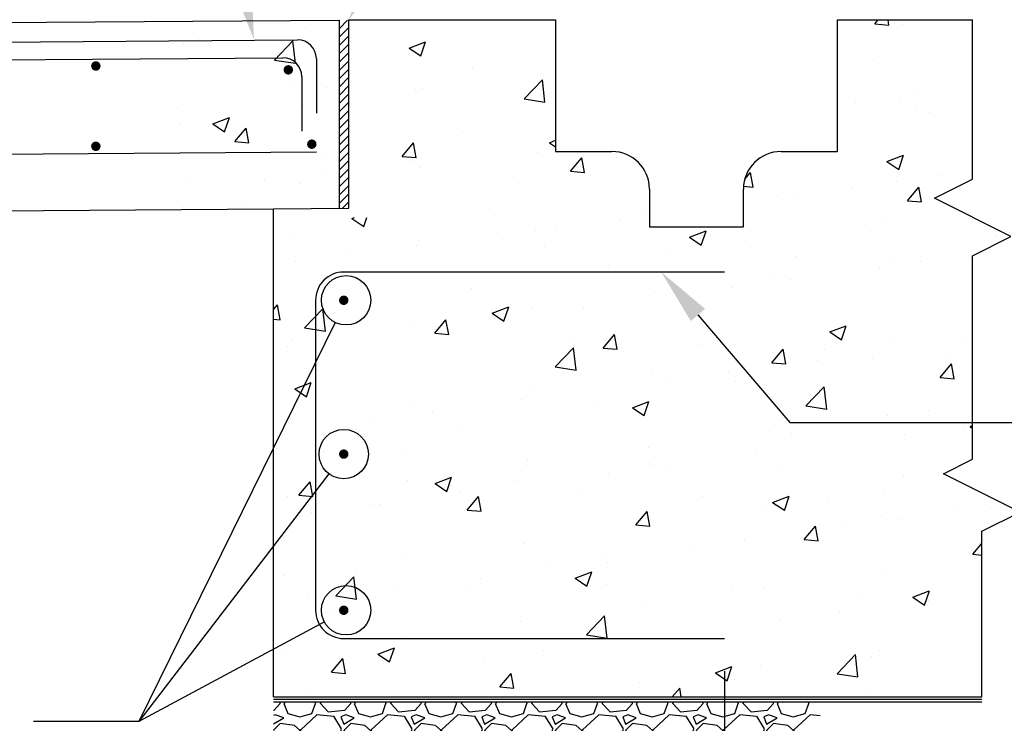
# Model space of a CAD drawing. Extents: x -512 to 3251, y 147 to 2877.
# Tile 6 of 33: x 173 to 383, y 1631 to 1780. Entities that reach past the tile are written whole.
import ezdxf

# ---------------------------------------------------------------- set-up
doc = ezdxf.new("R2010")
doc.units = 0
doc.header["$LTSCALE"] = 96
doc.header["$MEASUREMENT"] = 0
doc.layers.get('0').update_dxf_attribs({"color": 3, "linetype": 'CONTINUOUS'})
for name, color, linetype in [('S1', 2, 'CONTINUOUS'), ('S3', 4, 'CONTINUOUS'), ('S5R', 1, 'CONTINUOUS'), ('S6', 1, 'CONTINUOUS'), ('S7', 3, 'CONTINUOUS'), ('S7R', 3, 'CONTINUOUS')]:
    doc.layers.add(name, color=color, linetype=linetype)

# ---------------------------------------------------------------- blocks, each defined once
blk = doc.blocks.new('*X60')
at = {"color": 0}
for p, q in [((1823.36, 1209.57), (1824.07, 1210.41)), ((1823.36, 1209.57), (1826.35, 1209.31)), ((1826.35, 1209.31), (1826.15, 1210.41)), ((1829.14, 1209.41), (1829.14, 1209.41)), ((1724.22, 1204.43), (1727.72, 1205.78)), ((1726.71, 1202.75), (1727.72, 1205.78)), ((1724.22, 1204.43), (1726.71, 1202.76)), ((1822.95, 1201.73), (1822.95, 1201.73)), ((1737.72, 1200.18), (1737.72, 1200.18)), ((1752.24, 1198.94), (1752.24, 1198.94)), ((1748.68, 1193.59), (1752.58, 1197.65)), ((1753.13, 1192.9), (1752.58, 1197.65)), ((1725.49, 1195.71), (1725.49, 1195.71)), ((1726.99, 1195.74), (1726.99, 1195.74)), ((1752.18, 1194.58), (1752.18, 1194.58)), ((1831.69, 1194.56), (1831.69, 1194.56)), ((1748.68, 1193.59), (1753.13, 1192.91)), ((1819.18, 1192.91), (1819.18, 1192.91)), ((1828.53, 1192.76), (1828.53, 1192.76)), ((1832.26, 1191.2), (1832.26, 1191.2)), ((1834.93, 1190.76), (1834.93, 1190.76)), ((1735.47, 1186.72), (1735.47, 1186.72)), ((1722.71, 1181.38), (1725.12, 1184.25)), ((1725.7, 1181.11), (1725.12, 1184.25)), ((1754.06, 1184.3), (1755.37, 1184.81)), ((1754.06, 1184.3), (1755.37, 1183.42)), ((1751.63, 1182.29), (1751.63, 1182.29)), ((1722.71, 1181.38), (1725.7, 1181.12)), ((1724.57, 1180.46), (1724.57, 1180.46)), ((1758.58, 1178.24), (1760.99, 1181.11)), ((1761.57, 1177.98), (1760.99, 1181.11)), ((1825.92, 1180.3), (1829.42, 1181.64)), ((1825.92, 1180.3), (1828.41, 1178.62)), ((1828.41, 1178.62), (1829.42, 1181.64)), ((1726.38, 1179.09), (1726.38, 1179.09)), ((1758.58, 1178.24), (1761.56, 1177.98)), ((1795.67, 1176.57), (1796.85, 1177.97)), ((1797.43, 1174.84), (1796.85, 1177.97)), ((1747.45, 1175.74), (1747.45, 1175.74)), ((1827.92, 1176.12), (1827.92, 1176.12)), ((1837.48, 1177.33), (1837.48, 1177.33)), ((1795.4, 1175.02), (1797.43, 1174.84)), ((1818.54, 1174.84), (1818.54, 1174.84)), ((1830.3, 1171.96), (1832.71, 1174.84)), ((1833.29, 1171.7), (1832.71, 1174.84)), ((1802.67, 1172.92), (1802.67, 1172.92)), ((1806.02, 1173.19), (1806.02, 1173.19)), ((1830.3, 1171.96), (1833.29, 1171.7)), ((1712.05, 1168.18), (1712.58, 1168.38)), ((1712.05, 1168.18), (1714.54, 1166.5)), ((1714.54, 1166.5), (1715.18, 1168.4)), ((1742.45, 1169.03), (1742.45, 1169.03)), ((1769.14, 1167.91), (1769.14, 1167.91)), ((1774.45, 1169.03), (1774.45, 1169.03)), ((1824.87, 1168.25), (1824.87, 1168.25)), ((1751.03, 1165.65), (1751.03, 1165.65)), ((1755.51, 1166.54), (1755.51, 1166.54)), ((1783.91, 1164.17), (1787.41, 1165.52)), ((1786.4, 1162.49), (1787.41, 1165.51)), ((1795.83, 1166.78), (1795.83, 1166.78)), ((1822.52, 1165.65), (1822.52, 1165.65)), ((1699.61, 1164.57), (1699.61, 1164.57)), ((1726.3, 1163.44), (1726.3, 1163.44)), ((1742.99, 1164.89), (1742.99, 1164.89)), ((1783.91, 1164.17), (1786.4, 1162.49)), ((1795.71, 1163.25), (1795.71, 1163.25)), ((1849.21, 1164.52), (1849.21, 1164.52)), ((1725.77, 1162.45), (1725.77, 1162.45)), ((1752.99, 1162.32), (1752.99, 1162.32)), ((1779.68, 1161.19), (1779.68, 1161.19)), ((1700.1, 1158.93), (1700.1, 1158.93)), ((1711.42, 1160.73), (1711.42, 1160.73)), ((1806.37, 1160.06), (1806.37, 1160.06)), ((1827.31, 1159.48), (1827.31, 1159.48)), ((1833.06, 1158.93), (1833.06, 1158.93)), ((1766.55, 1158.24), (1766.55, 1158.24)), ((1824.32, 1157.61), (1824.32, 1157.61)), ((1802.06, 1156.27), (1802.06, 1156.27)), ((1805.39, 1155.12), (1805.39, 1155.12)), ((1737.39, 1153.24), (1737.39, 1153.24)), ((1776.39, 1152.75), (1776.39, 1152.75)), ((1792.87, 1153.47), (1792.87, 1153.47)), ((1695.37, 1148.79), (1696.2, 1149.78)), ((1696.78, 1146.64), (1696.2, 1149.78)), ((1701.95, 1144.89), (1705.84, 1148.95)), ((1706.4, 1144.2), (1705.84, 1148.95)), ((1741.9, 1148.05), (1745.4, 1149.39)), ((1744.39, 1146.37), (1745.4, 1149.39)), ((1750.42, 1149.01), (1750.42, 1149.01)), ((1761.29, 1149.31), (1761.29, 1149.31)), ((1695.37, 1146.77), (1696.78, 1146.64)), ((1708.23, 1148.23), (1708.23, 1148.23)), ((1729.65, 1143.77), (1732.06, 1146.64)), ((1732.64, 1143.51), (1732.06, 1146.64)), ((1741.9, 1148.05), (1744.39, 1146.37)), ((1742.36, 1146.82), (1742.36, 1146.82)), ((1701.95, 1144.89), (1706.39, 1144.2)), ((1705.81, 1144.75), (1705.81, 1144.75)), ((1725.16, 1145.8), (1725.16, 1145.8)), ((1729.84, 1145.17), (1729.84, 1145.17)), ((1813.75, 1144.04), (1817.26, 1145.38)), ((1816.24, 1142.36), (1817.26, 1145.38)), ((1699.49, 1142.28), (1699.49, 1142.28)), ((1729.65, 1143.77), (1732.64, 1143.51)), ((1732.5, 1143.62), (1732.5, 1143.62)), ((1759.19, 1142.49), (1759.19, 1142.49)), ((1765.51, 1140.63), (1767.92, 1143.5)), ((1768.5, 1140.37), (1767.93, 1143.5)), ((1813.75, 1144.04), (1816.24, 1142.36)), ((1826.71, 1142.83), (1826.71, 1142.83)), ((1698.26, 1141.01), (1698.26, 1141.01)), ((1755.31, 1136.61), (1759.2, 1140.67)), ((1759.76, 1135.92), (1759.21, 1140.67)), ((1765.51, 1140.63), (1768.5, 1140.37)), ((1785.88, 1141.36), (1785.88, 1141.36)), ((1801.38, 1137.49), (1803.79, 1140.37)), ((1804.37, 1137.23), (1803.79, 1140.36)), ((1812.57, 1140.23), (1812.57, 1140.23)), ((1842.75, 1142.05), (1842.75, 1142.05)), ((1801.45, 1139.63), (1801.45, 1139.63)), ((1822.8, 1138.42), (1822.8, 1138.42)), ((1839.26, 1139.11), (1839.26, 1139.11)), ((1755.31, 1136.61), (1759.76, 1135.92)), ((1775.78, 1136.11), (1775.78, 1136.11)), ((1801.38, 1137.49), (1804.37, 1137.23)), ((1811.17, 1137.89), (1811.17, 1137.89)), ((1837.24, 1134.36), (1839.65, 1137.23)), ((1840.23, 1134.09), (1839.65, 1137.23)), ((1792.23, 1135.4), (1792.23, 1135.4)), ((1837.24, 1134.36), (1840.23, 1134.09)), ((1699.89, 1131.92), (1703.39, 1133.26)), ((1699.89, 1131.92), (1702.37, 1130.24)), ((1702.37, 1130.24), (1703.39, 1133.26)), ((1749.81, 1132.36), (1749.81, 1132.36)), ((1779.72, 1133.75), (1779.72, 1133.75)), ((1793.64, 1133.41), (1793.64, 1133.41)), ((1808.67, 1128.34), (1812.57, 1132.4)), ((1813.12, 1127.65), (1812.57, 1132.39)), ((1748.14, 1129.59), (1748.14, 1129.59)), ((1724.55, 1129.16), (1724.55, 1129.16)), ((1764.48, 1128.41), (1764.48, 1128.41)), ((1771.74, 1127.91), (1775.24, 1129.26)), ((1771.74, 1127.91), (1774.23, 1126.24)), ((1774.23, 1126.24), (1775.25, 1129.26)), ((1808.67, 1128.34), (1813.12, 1127.65)), ((1698.88, 1125.64), (1698.88, 1125.64)), ((1716.69, 1125.45), (1716.69, 1125.45)), ((1729.2, 1127.1), (1729.2, 1127.1)), ((1826.1, 1126.19), (1826.1, 1126.19)), ((1834.78, 1127.44), (1834.78, 1127.44)), ((1735.33, 1123.4), (1735.33, 1123.4)), ((1842.11, 1123.97), (1842.11, 1123.97)), ((1843.6, 1123.91), (1844.15, 1124.12)), ((1843.6, 1123.91), (1844.15, 1123.54)), ((1800.84, 1122.99), (1800.84, 1122.99)), ((1805.62, 1122.44), (1805.62, 1122.44)), ((1829.59, 1122.33), (1829.59, 1122.33)), ((1696.07, 1119.2), (1696.07, 1119.2)), ((1775.17, 1119.46), (1775.17, 1119.46)), ((1706.17, 1118.4), (1706.17, 1118.4)), ((1722.76, 1118.07), (1722.76, 1118.07)), ((1776.47, 1117.43), (1776.47, 1117.43)), ((1798.02, 1118.17), (1798.02, 1118.17)), ((1749.2, 1115.72), (1749.2, 1115.72)), ((1749.45, 1116.94), (1749.45, 1116.94)), ((1776.15, 1115.81), (1776.15, 1115.81)), ((1779.08, 1115.68), (1779.08, 1115.68)), ((1729.73, 1111.79), (1733.23, 1113.13)), ((1732.22, 1110.11), (1733.23, 1113.13)), ((1766.56, 1114.03), (1766.56, 1114.03)), ((1802.84, 1114.68), (1802.84, 1114.68)), ((1829.53, 1113.56), (1829.53, 1113.56)), ((1700.73, 1109.3), (1703.14, 1112.17)), ((1703.71, 1109.03), (1703.14, 1112.17)), ((1706.61, 1112.48), (1706.61, 1112.48)), ((1723.95, 1112.51), (1723.95, 1112.51)), ((1729.73, 1111.79), (1732.22, 1110.11)), ((1733.31, 1111.35), (1733.31, 1111.35)), ((1747.31, 1112.43), (1747.31, 1112.43)), ((1698.27, 1108.99), (1698.27, 1108.99)), ((1700.73, 1109.3), (1703.71, 1109.03)), ((1734.99, 1109.87), (1734.99, 1109.87)), ((1736.59, 1106.16), (1739, 1109.03)), ((1739.58, 1105.9), (1739, 1109.03)), ((1760, 1110.22), (1760, 1110.22)), ((1786.69, 1109.1), (1786.69, 1109.1)), ((1801.59, 1107.78), (1805.09, 1109.13)), ((1804.08, 1106.1), (1805.09, 1109.13)), ((1825.49, 1109.54), (1825.49, 1109.54)), ((1716.05, 1107.38), (1716.05, 1107.38)), ((1718.15, 1107.42), (1718.15, 1107.42)), ((1801.59, 1107.78), (1804.08, 1106.11)), ((1813.38, 1107.97), (1813.38, 1107.97)), ((1840.07, 1106.84), (1840.07, 1106.84)), ((1847.89, 1106.75), (1847.89, 1106.75)), ((1703.53, 1105.73), (1703.53, 1105.73)), ((1736.59, 1106.16), (1739.58, 1105.9)), ((1772.45, 1103.02), (1774.86, 1105.89)), ((1775.44, 1102.76), (1774.86, 1105.89)), ((1800.24, 1106.34), (1800.24, 1106.34)), ((1824.72, 1104.94), (1824.72, 1104.94)), ((1772.45, 1103.02), (1775.44, 1102.76)), ((1774.56, 1102.82), (1774.56, 1102.82)), ((1808.31, 1099.88), (1810.72, 1102.76)), ((1811.3, 1099.62), (1810.73, 1102.75)), ((1816.44, 1102.61), (1816.44, 1102.61)), ((1828.96, 1104.25), (1828.96, 1104.25)), ((1748.59, 1099.07), (1748.59, 1099.07)), ((1784.86, 1098.45), (1784.86, 1098.45)), ((1795.56, 1099.93), (1795.56, 1099.93)), ((1808.31, 1099.88), (1811.3, 1099.62)), ((1844.18, 1096.75), (1846.1, 1099.04)), ((1844.18, 1096.75), (1846.1, 1096.58)), ((1723.34, 1095.87), (1723.34, 1095.87)), ((1753.41, 1094.31), (1753.41, 1094.31)), ((1765.93, 1095.96), (1765.93, 1095.96)), ((1766.4, 1094.93), (1766.4, 1094.93)), ((1697.67, 1092.35), (1697.67, 1092.35)), ((1708.58, 1087.91), (1712.47, 1091.97)), ((1713.02, 1087.22), (1712.47, 1091.96)), ((1712.82, 1092.65), (1712.82, 1092.65)), ((1759.58, 1091.66), (1763.08, 1093)), ((1762.07, 1089.98), (1763.08, 1093)), ((1824.88, 1092.9), (1824.88, 1092.9)), ((1721.83, 1090.15), (1721.83, 1090.15)), ((1737.24, 1089.92), (1737.24, 1089.92)), ((1739.51, 1091.52), (1739.51, 1091.52)), ((1759.58, 1091.66), (1762.06, 1089.98)), ((1766.2, 1090.4), (1766.2, 1090.4)), ((1708.58, 1087.91), (1713.02, 1087.22)), ((1792.89, 1089.27), (1792.89, 1089.27)), ((1799.63, 1089.7), (1799.63, 1089.7)), ((1819.58, 1088.14), (1819.58, 1088.14)), ((1831.43, 1087.65), (1834.93, 1089)), ((1833.92, 1085.97), (1834.94, 1088.99)), ((1702.9, 1087.66), (1702.9, 1087.66)), ((1773.96, 1086.18), (1773.96, 1086.18)), ((1831.43, 1087.65), (1833.92, 1085.97)), ((1834.74, 1087.03), (1834.74, 1087.03)), ((1708.08, 1084.92), (1708.08, 1084.92)), ((1761.94, 1079.63), (1765.83, 1083.69)), ((1766.39, 1078.94), (1765.83, 1083.69)), ((1815.8, 1084.53), (1815.8, 1084.53)), ((1747.99, 1082.43), (1747.99, 1082.43)), ((1803.29, 1082.89), (1803.29, 1082.89)), ((1761.94, 1079.63), (1766.39, 1078.94)), ((1722.73, 1079.23), (1722.73, 1079.23)), ((1771.71, 1078.73), (1771.71, 1078.73)), ((1697.06, 1075.7), (1697.06, 1075.7)), ((1717.57, 1075.53), (1721.07, 1076.87)), ((1717.57, 1075.53), (1720.05, 1073.85)), ((1720.05, 1073.85), (1721.07, 1076.87)), ((1752.77, 1076.24), (1752.77, 1076.24)), ((1815.3, 1071.35), (1819.2, 1075.41)), ((1819.75, 1070.66), (1819.2, 1075.41)), ((1822.66, 1075.11), (1822.66, 1075.11)), ((1824.27, 1076.25), (1824.27, 1076.25)), ((1707.66, 1071.69), (1710.07, 1074.56)), ((1710.65, 1071.42), (1710.07, 1074.56)), ((1740.26, 1074.59), (1740.26, 1074.59)), ((1799.02, 1073.05), (1799.02, 1073.05)), ((1707.66, 1071.69), (1710.65, 1071.42)), ((1743.53, 1068.55), (1745.94, 1071.42)), ((1746.52, 1068.29), (1745.94, 1071.42)), ((1789.42, 1071.53), (1792.92, 1072.87)), ((1789.42, 1071.53), (1791.91, 1069.85)), ((1791.91, 1069.85), (1792.92, 1072.87)), ((1815.3, 1071.35), (1819.75, 1070.67)), ((1708.68, 1070.43), (1708.68, 1070.43)), ((1773.35, 1069.53), (1773.35, 1069.53)), ((1793.5, 1070.1), (1793.5, 1070.1)), ((1703.08, 1067.1), (1703.08, 1067.1)), ((1743.53, 1068.55), (1746.51, 1068.29)), ((1780.23, 1066.41), (1781.8, 1068.28)), ((1782.14, 1066.41), (1781.8, 1068.28)), ((1821.59, 1067.31), (1821.59, 1067.31))]:
    blk.add_line(p, q, dxfattribs=at)
blk = doc.blocks.new('*X57')
at = {"color": 0}
for p, q in [((1720.8, 1065), (1719.45, 1063.5)), ((1720.8, 1064.99), (1720.72, 1065.41)), ((1721.54, 1065), (1722.44, 1062.9)), ((1721.7, 1065), (1721.87, 1065.41)), ((1727.55, 1062.91), (1728.3, 1065.01)), ((1728.11, 1065.41), (1728.3, 1065)), ((1729.35, 1065), (1729.5, 1065.41)), ((1731, 1063.23), (1729.35, 1065.03)), ((1735.8, 1065), (1734.45, 1063.5)), ((1735.8, 1064.99), (1735.72, 1065.41)), ((1736.54, 1065), (1737.44, 1062.9)), ((1736.7, 1065), (1736.87, 1065.41)), ((1742.55, 1062.91), (1743.3, 1065.01)), ((1743.11, 1065.41), (1743.3, 1065)), ((1744.35, 1065), (1744.5, 1065.41)), ((1746, 1063.23), (1744.35, 1065.03)), ((1750.8, 1065), (1749.45, 1063.5)), ((1750.8, 1064.99), (1750.72, 1065.41)), ((1751.54, 1065), (1752.44, 1062.9)), ((1751.7, 1065), (1751.87, 1065.41)), ((1757.55, 1062.91), (1758.3, 1065.01)), ((1758.11, 1065.41), (1758.3, 1065)), ((1759.35, 1065), (1759.5, 1065.41)), ((1761, 1063.23), (1759.35, 1065.03)), ((1765.8, 1065), (1764.45, 1063.5)), ((1765.8, 1064.99), (1765.72, 1065.41)), ((1766.54, 1065), (1767.44, 1062.9)), ((1766.7, 1065), (1766.87, 1065.41)), ((1772.55, 1062.91), (1773.3, 1065.01)), ((1773.11, 1065.41), (1773.3, 1065)), ((1774.35, 1065), (1774.5, 1065.41)), ((1776, 1063.23), (1774.35, 1065.03)), ((1780.8, 1065), (1779.45, 1063.5)), ((1780.8, 1064.99), (1780.72, 1065.41)), ((1781.54, 1065), (1782.44, 1062.9)), ((1781.7, 1065), (1781.87, 1065.41)), ((1787.55, 1062.91), (1788.3, 1065.01)), ((1788.11, 1065.41), (1788.3, 1065)), ((1789.35, 1065), (1789.5, 1065.41)), ((1791, 1063.23), (1789.35, 1065.03)), ((1795.8, 1065), (1794.45, 1063.5)), ((1795.8, 1064.99), (1795.72, 1065.41)), ((1796.54, 1065), (1797.44, 1062.9)), ((1796.7, 1065), (1796.87, 1065.41)), ((1802.55, 1062.91), (1803.3, 1065.01)), ((1803.11, 1065.41), (1803.3, 1065)), ((1804.35, 1065), (1804.5, 1065.41)), ((1806, 1063.23), (1804.35, 1065.03)), ((1810.8, 1065), (1809.45, 1063.5)), ((1810.8, 1064.99), (1810.72, 1065.41)), ((1811.54, 1065), (1812.44, 1062.9)), ((1811.7, 1065), (1811.87, 1065.41)), ((1817.55, 1062.91), (1818.3, 1065.01)), ((1818.11, 1065.41), (1818.3, 1065)), ((1819.35, 1065), (1819.5, 1065.41)), ((1821, 1063.23), (1819.35, 1065.03)), ((1825.8, 1065), (1824.45, 1063.5)), ((1825.8, 1064.99), (1825.72, 1065.41)), ((1826.54, 1065), (1827.44, 1062.9)), ((1826.7, 1065), (1826.87, 1065.41)), ((1832.55, 1062.91), (1833.3, 1065.01)), ((1833.11, 1065.41), (1833.3, 1065)), ((1719.45, 1063.5), (1719.37, 1063.5)), ((1719.75, 1062.6), (1719.37, 1062.44)), ((1721.55, 1062), (1719.75, 1062.6)), ((1722.44, 1062.9), (1724.99, 1062.15)), ((1725, 1062.15), (1727.55, 1062.9)), ((1728.6, 1062.6), (1725.15, 1059.45)), ((1732.2, 1062.29), (1728.6, 1062.59)), ((1734.45, 1063.5), (1731, 1063.2)), ((1734.75, 1062.6), (1733.7, 1062.15)), ((1736.55, 1062), (1734.75, 1062.6)), ((1737.44, 1062.9), (1739.99, 1062.15)), ((1740, 1062.15), (1742.55, 1062.9)), ((1743.6, 1062.6), (1740.15, 1059.45)), ((1747.2, 1062.29), (1743.6, 1062.59)), ((1749.45, 1063.5), (1746, 1063.2)), ((1749.75, 1062.6), (1748.7, 1062.15)), ((1751.55, 1062), (1749.75, 1062.6)), ((1752.44, 1062.9), (1754.99, 1062.15)), ((1755, 1062.15), (1757.55, 1062.9)), ((1758.6, 1062.6), (1755.15, 1059.45)), ((1762.2, 1062.29), (1758.6, 1062.59)), ((1764.45, 1063.5), (1761, 1063.2)), ((1764.75, 1062.6), (1763.7, 1062.15)), ((1766.55, 1062), (1764.75, 1062.6)), ((1767.44, 1062.9), (1769.99, 1062.15)), ((1770, 1062.15), (1772.55, 1062.9)), ((1773.6, 1062.6), (1770.15, 1059.45)), ((1777.2, 1062.29), (1773.6, 1062.59)), ((1779.45, 1063.5), (1776, 1063.2)), ((1779.75, 1062.6), (1778.7, 1062.15)), ((1781.55, 1062), (1779.75, 1062.6)), ((1782.44, 1062.9), (1784.99, 1062.15)), ((1785, 1062.15), (1787.55, 1062.9)), ((1788.6, 1062.6), (1785.15, 1059.45)), ((1792.2, 1062.29), (1788.6, 1062.59)), ((1794.45, 1063.5), (1791, 1063.2)), ((1794.75, 1062.6), (1793.7, 1062.15)), ((1796.55, 1062), (1794.75, 1062.6)), ((1797.44, 1062.9), (1799.99, 1062.15)), ((1800, 1062.15), (1802.55, 1062.9)), ((1803.6, 1062.6), (1800.15, 1059.45)), ((1807.2, 1062.29), (1803.6, 1062.59)), ((1809.45, 1063.5), (1806, 1063.2)), ((1809.75, 1062.6), (1808.7, 1062.15)), ((1811.55, 1062), (1809.75, 1062.6)), ((1812.44, 1062.9), (1814.99, 1062.15)), ((1815, 1062.15), (1817.55, 1062.9)), ((1818.6, 1062.6), (1815.15, 1059.45)), ((1822.2, 1062.29), (1818.6, 1062.59)), ((1824.45, 1063.5), (1821, 1063.2)), ((1824.75, 1062.6), (1823.7, 1062.15)), ((1826.55, 1062), (1824.75, 1062.6)), ((1827.44, 1062.9), (1829.99, 1062.15)), ((1830, 1062.15), (1832.55, 1062.9)), ((1833.6, 1062.6), (1830.15, 1059.45)), ((1835.72, 1062.42), (1833.6, 1062.59)), ((1719.37, 1060.7), (1721.55, 1062)), ((1720.8, 1060.8), (1719.37, 1059.37)), ((1723.81, 1060.35), (1720.81, 1060.8)), ((1733.87, 1059.61), (1732.22, 1062.31)), ((1733.7, 1062.15), (1734.3, 1060.65)), ((1734.3, 1060.65), (1736.55, 1062)), ((1735.8, 1060.8), (1734.3, 1059.3)), ((1738.81, 1060.35), (1735.81, 1060.8)), ((1748.87, 1059.61), (1747.22, 1062.31)), ((1748.7, 1062.15), (1749.3, 1060.65)), ((1749.3, 1060.65), (1751.55, 1062)), ((1750.8, 1060.8), (1749.3, 1059.3)), ((1753.81, 1060.35), (1750.81, 1060.8)), ((1763.87, 1059.61), (1762.22, 1062.31)), ((1763.7, 1062.15), (1764.3, 1060.65)), ((1764.3, 1060.65), (1766.55, 1062)), ((1765.8, 1060.8), (1764.3, 1059.3)), ((1768.81, 1060.35), (1765.81, 1060.8)), ((1778.87, 1059.61), (1777.22, 1062.31)), ((1778.7, 1062.15), (1779.3, 1060.65)), ((1779.3, 1060.65), (1781.55, 1062)), ((1780.8, 1060.8), (1779.3, 1059.3)), ((1783.81, 1060.35), (1780.81, 1060.8)), ((1793.87, 1059.61), (1792.22, 1062.31)), ((1793.7, 1062.15), (1794.3, 1060.65)), ((1794.3, 1060.65), (1796.55, 1062)), ((1795.8, 1060.8), (1794.3, 1059.3)), ((1798.81, 1060.35), (1795.81, 1060.8)), ((1808.87, 1059.61), (1807.22, 1062.31)), ((1808.7, 1062.15), (1809.3, 1060.65)), ((1809.3, 1060.65), (1811.55, 1062)), ((1810.8, 1060.8), (1809.3, 1059.3)), ((1813.81, 1060.35), (1810.81, 1060.8)), ((1823.87, 1059.61), (1822.22, 1062.31)), ((1823.7, 1062.15), (1824.3, 1060.65)), ((1824.3, 1060.65), (1826.55, 1062)), ((1825.8, 1060.8), (1824.3, 1059.3)), ((1828.81, 1060.35), (1825.81, 1060.8)), ((1719.37, 1059.19), (1720.5, 1057.5)), ((1725.02, 1059.28), (1723.82, 1060.33)), ((1724.26, 1057.05), (1725.01, 1058.4)), ((1725.14, 1059.46), (1724.99, 1056.31)), ((1725, 1058.4), (1725, 1059.3)), ((1732.65, 1055.84), (1733.85, 1059.59)), ((1734.3, 1059.3), (1735.5, 1057.5)), ((1740.02, 1059.28), (1738.82, 1060.33)), ((1739.26, 1057.05), (1740.01, 1058.4)), ((1740.14, 1059.46), (1739.99, 1056.31)), ((1740, 1058.4), (1740, 1059.3)), ((1747.65, 1055.84), (1748.85, 1059.59)), ((1749.3, 1059.3), (1750.5, 1057.5)), ((1755.02, 1059.28), (1753.82, 1060.33)), ((1754.26, 1057.05), (1755.01, 1058.4)), ((1755.14, 1059.46), (1754.99, 1056.31)), ((1755, 1058.4), (1755, 1059.3)), ((1762.65, 1055.84), (1763.85, 1059.59)), ((1764.3, 1059.3), (1765.5, 1057.5)), ((1770.02, 1059.28), (1768.82, 1060.33)), ((1769.26, 1057.05), (1770.01, 1058.4)), ((1770.14, 1059.46), (1769.99, 1056.31)), ((1770, 1058.4), (1770, 1059.3)), ((1777.65, 1055.84), (1778.85, 1059.59)), ((1779.3, 1059.3), (1780.5, 1057.5)), ((1785.02, 1059.28), (1783.82, 1060.33)), ((1784.26, 1057.05), (1785.01, 1058.4)), ((1785.14, 1059.46), (1784.99, 1056.31)), ((1785, 1058.4), (1785, 1059.3)), ((1792.65, 1055.84), (1793.85, 1059.59)), ((1794.3, 1059.3), (1795.5, 1057.5)), ((1800.02, 1059.28), (1798.82, 1060.33)), ((1799.26, 1057.05), (1800.01, 1058.4)), ((1800.14, 1059.46), (1799.99, 1056.31)), ((1800, 1058.4), (1800, 1059.3)), ((1807.65, 1055.84), (1808.85, 1059.59)), ((1809.3, 1059.3), (1810.5, 1057.5)), ((1815.02, 1059.28), (1813.82, 1060.33)), ((1814.26, 1057.05), (1815.01, 1058.4)), ((1815.14, 1059.46), (1814.99, 1056.31)), ((1815, 1058.4), (1815, 1059.3)), ((1822.65, 1055.84), (1823.85, 1059.59)), ((1824.3, 1059.3), (1825.5, 1057.5)), ((1830.02, 1059.28), (1828.82, 1060.33)), ((1829.26, 1057.05), (1830.01, 1058.4)), ((1830.14, 1059.46), (1829.99, 1056.31)), ((1830, 1058.4), (1830, 1059.3)), ((1719.37, 1056.75), (1722.9, 1056.75)), ((1720.5, 1057.5), (1724.25, 1057.05)), ((1722.9, 1056.77), (1724.85, 1055.42)), ((1724.99, 1056.32), (1726.19, 1053.47)), ((1731.3, 1053.75), (1734, 1056.75)), ((1734, 1056.75), (1737.9, 1056.75)), ((1735.5, 1057.5), (1739.25, 1057.05)), ((1737.9, 1056.77), (1739.85, 1055.42)), ((1739.99, 1056.32), (1741.19, 1053.47)), ((1746.3, 1053.75), (1749, 1056.75)), ((1749, 1056.75), (1752.9, 1056.75)), ((1750.5, 1057.5), (1754.25, 1057.05)), ((1752.9, 1056.77), (1754.85, 1055.42)), ((1754.98, 1056.32), (1756.18, 1053.47)), ((1761.3, 1053.75), (1764, 1056.75)), ((1764, 1056.75), (1767.9, 1056.75)), ((1765.5, 1057.5), (1769.25, 1057.05)), ((1767.9, 1056.77), (1769.85, 1055.42)), ((1769.98, 1056.32), (1771.18, 1053.47)), ((1776.3, 1053.75), (1779, 1056.75)), ((1779, 1056.75), (1782.9, 1056.75)), ((1780.5, 1057.5), (1784.25, 1057.05)), ((1782.9, 1056.77), (1784.85, 1055.42)), ((1784.98, 1056.32), (1786.18, 1053.47)), ((1791.3, 1053.75), (1794, 1056.75)), ((1794, 1056.75), (1797.9, 1056.75)), ((1795.5, 1057.5), (1799.25, 1057.05)), ((1797.9, 1056.77), (1799.85, 1055.42)), ((1799.98, 1056.32), (1801.18, 1053.47)), ((1806.3, 1053.75), (1809, 1056.75)), ((1809, 1056.75), (1812.9, 1056.75)), ((1810.5, 1057.5), (1814.25, 1057.05)), ((1812.9, 1056.77), (1814.85, 1055.42)), ((1814.98, 1056.32), (1816.18, 1053.47)), ((1821.3, 1053.75), (1824, 1056.75)), ((1824, 1056.75), (1827.9, 1056.75)), ((1825.5, 1057.5), (1829.25, 1057.05)), ((1827.9, 1056.77), (1829.85, 1055.42)), ((1829.98, 1056.32), (1831.18, 1053.47)), ((1836.3, 1053.75), (1839, 1056.75)), ((1837.65, 1055.84), (1838.43, 1058.29)), ((1839, 1056.75), (1839.45, 1056.75)), ((1724.85, 1055.4), (1724.25, 1053.3)), ((1729.35, 1053.3), (1732.65, 1055.84)), ((1739.85, 1055.4), (1739.25, 1053.3)), ((1744.35, 1053.3), (1747.65, 1055.84)), ((1754.85, 1055.4), (1754.25, 1053.3)), ((1759.35, 1053.29), (1762.65, 1055.84)), ((1769.85, 1055.4), (1769.25, 1053.3)), ((1774.35, 1053.29), (1777.65, 1055.84)), ((1784.85, 1055.4), (1784.25, 1053.3)), ((1789.35, 1053.29), (1792.65, 1055.84)), ((1799.85, 1055.4), (1799.25, 1053.3)), ((1804.35, 1053.29), (1807.65, 1055.84)), ((1814.85, 1055.4), (1814.25, 1053.3)), ((1819.35, 1053.29), (1822.65, 1055.84)), ((1829.85, 1055.4), (1829.25, 1053.3)), ((1834.35, 1053.29), (1837.65, 1055.84)), ((1724.25, 1053.3), (1721.1, 1051.65)), ((1721.7, 1050), (1722.6, 1052.1)), ((1722.6, 1052.1), (1725, 1052.85)), ((1725, 1052.85), (1727.4, 1051.95)), ((1726.2, 1053.45), (1729.35, 1053.3)), ((1732.37, 1051.94), (1731.32, 1053.74)), ((1739.25, 1053.3), (1736.1, 1051.65)), ((1736.7, 1050), (1737.6, 1052.1)), ((1737.6, 1052.1), (1740, 1052.85)), ((1740, 1052.85), (1742.4, 1051.95)), ((1741.2, 1053.45), (1744.35, 1053.3)), ((1747.37, 1051.94), (1746.32, 1053.74)), ((1754.25, 1053.3), (1751.1, 1051.65)), ((1751.7, 1050), (1752.6, 1052.1)), ((1752.6, 1052.1), (1755, 1052.85)), ((1755, 1052.85), (1757.4, 1051.95)), ((1756.2, 1053.45), (1759.35, 1053.3)), ((1762.37, 1051.94), (1761.32, 1053.74)), ((1769.25, 1053.3), (1766.1, 1051.65)), ((1766.7, 1050), (1767.6, 1052.1)), ((1767.6, 1052.1), (1770, 1052.85)), ((1770, 1052.85), (1772.4, 1051.95)), ((1771.2, 1053.45), (1774.35, 1053.3)), ((1777.37, 1051.94), (1776.32, 1053.74)), ((1784.25, 1053.3), (1781.1, 1051.65)), ((1781.7, 1050), (1782.6, 1052.1)), ((1782.6, 1052.1), (1785, 1052.85)), ((1785, 1052.85), (1787.4, 1051.95)), ((1786.2, 1053.45), (1789.35, 1053.3)), ((1792.37, 1051.94), (1791.32, 1053.74)), ((1799.25, 1053.3), (1796.1, 1051.65)), ((1796.7, 1050), (1797.6, 1052.1)), ((1797.6, 1052.1), (1800, 1052.85)), ((1800, 1052.85), (1802.4, 1051.95)), ((1801.2, 1053.45), (1804.35, 1053.3)), ((1807.37, 1051.94), (1806.32, 1053.74)), ((1814.25, 1053.3), (1811.1, 1051.65)), ((1811.7, 1050), (1812.6, 1052.1)), ((1812.6, 1052.1), (1815, 1052.85)), ((1815, 1052.85), (1817.4, 1051.95)), ((1816.2, 1053.45), (1819.35, 1053.3)), ((1822.37, 1051.94), (1821.32, 1053.74)), ((1829.25, 1053.3), (1826.1, 1051.65)), ((1826.7, 1050), (1827.6, 1052.1)), ((1827.6, 1052.1), (1830, 1052.85)), ((1830, 1052.85), (1832.4, 1051.95)), ((1831.2, 1053.45), (1834.35, 1053.3)), ((1837.37, 1051.94), (1836.32, 1053.74)), ((1842.37, 1052.32), (1841.1, 1051.65)), ((1721.1, 1051.66), (1719.37, 1051.8)), ((1720.65, 1050.75), (1719.37, 1051.07)), ((1720.8, 1050), (1719.45, 1048.5)), ((1720.8, 1049.99), (1720.65, 1050.74)), ((1721.54, 1050), (1722.44, 1047.9)), ((1727.4, 1051.95), (1728.3, 1050)), ((1727.55, 1047.91), (1728.3, 1050.01)), ((1729.35, 1050), (1729.8, 1051.2)), ((1731, 1048.23), (1729.35, 1050.03)), ((1732.65, 1051.49), (1729.8, 1051.19)), ((1736.1, 1051.66), (1732.35, 1051.96)), ((1735.65, 1050.75), (1732.65, 1051.5)), ((1735.8, 1050), (1734.45, 1048.5)), ((1735.8, 1049.99), (1735.65, 1050.74)), ((1736.54, 1050), (1737.44, 1047.9)), ((1742.4, 1051.95), (1743.3, 1050)), ((1742.55, 1047.91), (1743.3, 1050.01)), ((1744.35, 1050), (1744.8, 1051.2)), ((1746, 1048.23), (1744.35, 1050.03)), ((1747.65, 1051.49), (1744.8, 1051.19)), ((1751.1, 1051.66), (1747.35, 1051.96)), ((1750.65, 1050.75), (1747.65, 1051.5)), ((1750.8, 1050), (1749.45, 1048.5)), ((1750.8, 1049.99), (1750.65, 1050.74)), ((1751.54, 1050), (1752.44, 1047.9)), ((1757.4, 1051.95), (1758.3, 1050)), ((1757.55, 1047.91), (1758.3, 1050.01)), ((1759.35, 1050), (1759.8, 1051.2)), ((1761, 1048.23), (1759.35, 1050.03)), ((1762.65, 1051.49), (1759.8, 1051.19)), ((1766.1, 1051.66), (1762.35, 1051.96)), ((1765.65, 1050.75), (1762.65, 1051.5)), ((1765.8, 1050), (1764.45, 1048.5)), ((1765.8, 1049.99), (1765.65, 1050.74)), ((1766.54, 1050), (1767.44, 1047.9)), ((1772.4, 1051.95), (1773.3, 1050)), ((1772.55, 1047.91), (1773.3, 1050.01)), ((1774.35, 1050), (1774.8, 1051.2)), ((1776, 1048.23), (1774.35, 1050.03)), ((1777.65, 1051.49), (1774.8, 1051.19)), ((1781.1, 1051.66), (1777.35, 1051.96)), ((1780.65, 1050.75), (1777.65, 1051.5)), ((1780.8, 1050), (1779.45, 1048.5)), ((1780.8, 1049.99), (1780.65, 1050.74)), ((1781.54, 1050), (1782.44, 1047.9)), ((1787.4, 1051.95), (1788.3, 1050)), ((1787.55, 1047.91), (1788.3, 1050.01)), ((1789.35, 1050), (1789.8, 1051.2)), ((1791, 1048.23), (1789.35, 1050.03)), ((1792.65, 1051.49), (1789.8, 1051.19)), ((1796.1, 1051.66), (1792.35, 1051.96)), ((1795.65, 1050.75), (1792.65, 1051.5)), ((1795.8, 1050), (1794.45, 1048.5)), ((1795.8, 1049.99), (1795.65, 1050.74)), ((1796.54, 1050), (1797.44, 1047.9)), ((1802.4, 1051.95), (1803.3, 1050)), ((1802.55, 1047.91), (1803.3, 1050.01)), ((1804.35, 1050), (1804.8, 1051.2)), ((1806, 1048.23), (1804.35, 1050.03)), ((1807.65, 1051.49), (1804.8, 1051.19)), ((1811.1, 1051.66), (1807.35, 1051.96)), ((1810.65, 1050.75), (1807.65, 1051.5)), ((1810.8, 1050), (1809.45, 1048.5)), ((1810.8, 1049.99), (1810.65, 1050.74)), ((1811.54, 1050), (1812.44, 1047.9)), ((1817.4, 1051.95), (1818.3, 1050)), ((1817.55, 1047.91), (1818.3, 1050.01)), ((1819.35, 1050), (1819.8, 1051.2)), ((1821, 1048.23), (1819.35, 1050.03)), ((1822.65, 1051.49), (1819.8, 1051.19)), ((1826.1, 1051.66), (1822.35, 1051.96)), ((1825.65, 1050.75), (1822.65, 1051.5)), ((1825.8, 1050), (1824.45, 1048.5)), ((1825.8, 1049.99), (1825.65, 1050.74)), ((1826.54, 1050), (1827.44, 1047.9)), ((1832.4, 1051.95), (1833.3, 1050)), ((1832.55, 1047.91), (1833.3, 1050.01)), ((1834.35, 1050), (1834.8, 1051.2)), ((1836, 1048.23), (1834.35, 1050.03)), ((1837.65, 1051.49), (1834.8, 1051.19)), ((1841.1, 1051.66), (1837.35, 1051.96)), ((1840.65, 1050.75), (1837.65, 1051.5)), ((1840.8, 1050), (1839.45, 1048.5)), ((1840.8, 1049.99), (1840.65, 1050.74)), ((1841.54, 1050), (1842.44, 1047.9)), ((1841.7, 1050), (1842.57, 1052.03)), ((1719.45, 1048.5), (1719.37, 1048.5)), ((1722.44, 1047.9), (1724.99, 1047.15)), ((1725, 1047.15), (1727.55, 1047.9)), ((1734.45, 1048.5), (1731, 1048.2)), ((1737.44, 1047.9), (1739.99, 1047.15)), ((1740, 1047.15), (1742.55, 1047.9)), ((1749.45, 1048.5), (1746, 1048.2)), ((1752.44, 1047.9), (1754.99, 1047.15)), ((1755, 1047.15), (1757.55, 1047.9)), ((1764.45, 1048.5), (1761, 1048.2)), ((1767.44, 1047.9), (1769.99, 1047.15)), ((1770, 1047.15), (1772.55, 1047.9)), ((1779.45, 1048.5), (1776, 1048.2)), ((1782.44, 1047.9), (1784.99, 1047.15)), ((1785, 1047.15), (1787.55, 1047.9)), ((1794.45, 1048.5), (1791, 1048.2)), ((1797.44, 1047.9), (1799.99, 1047.15)), ((1800, 1047.15), (1802.55, 1047.9)), ((1809.45, 1048.5), (1806, 1048.2)), ((1812.44, 1047.9), (1814.99, 1047.15)), ((1815, 1047.15), (1817.55, 1047.9)), ((1824.45, 1048.5), (1821, 1048.2)), ((1827.44, 1047.9), (1829.99, 1047.15)), ((1830, 1047.15), (1832.55, 1047.9)), ((1839.45, 1048.5), (1836, 1048.2)), ((1842.44, 1047.9), (1844.99, 1047.15)), ((1719.75, 1047.6), (1719.37, 1047.44)), ((1719.37, 1045.7), (1721.55, 1047)), ((1720.8, 1045.8), (1719.37, 1044.37)), ((1721.55, 1047), (1719.75, 1047.6)), ((1723.81, 1045.35), (1720.81, 1045.8)), ((1728.6, 1047.6), (1725.15, 1044.45)), ((1732.2, 1047.29), (1728.6, 1047.59)), ((1733.87, 1044.61), (1732.22, 1047.31)), ((1734.75, 1047.6), (1733.7, 1047.15)), ((1733.7, 1047.15), (1734.3, 1045.65)), ((1734.3, 1045.65), (1736.55, 1047)), ((1735.8, 1045.8), (1734.3, 1044.3)), ((1736.55, 1047), (1734.75, 1047.6)), ((1738.81, 1045.35), (1735.81, 1045.8)), ((1743.6, 1047.6), (1740.15, 1044.45)), ((1747.2, 1047.29), (1743.6, 1047.59)), ((1748.87, 1044.61), (1747.22, 1047.31)), ((1749.75, 1047.6), (1748.7, 1047.15)), ((1748.7, 1047.15), (1749.3, 1045.65)), ((1749.3, 1045.65), (1751.55, 1047)), ((1750.8, 1045.8), (1749.3, 1044.3)), ((1751.55, 1047), (1749.75, 1047.6)), ((1753.81, 1045.35), (1750.81, 1045.8)), ((1758.6, 1047.6), (1755.15, 1044.45)), ((1762.2, 1047.29), (1758.6, 1047.59)), ((1763.87, 1044.61), (1762.22, 1047.31)), ((1764.75, 1047.6), (1763.7, 1047.15)), ((1763.7, 1047.15), (1764.3, 1045.65)), ((1764.3, 1045.65), (1766.55, 1047)), ((1765.8, 1045.8), (1764.3, 1044.3)), ((1766.55, 1047), (1764.75, 1047.6)), ((1768.81, 1045.35), (1765.81, 1045.8)), ((1773.6, 1047.6), (1770.15, 1044.45)), ((1777.2, 1047.29), (1773.6, 1047.59)), ((1778.87, 1044.61), (1777.22, 1047.31)), ((1779.75, 1047.6), (1778.7, 1047.15)), ((1778.7, 1047.15), (1779.3, 1045.65)), ((1779.3, 1045.65), (1781.55, 1047)), ((1780.8, 1045.8), (1779.3, 1044.3)), ((1781.55, 1047), (1779.75, 1047.6)), ((1783.81, 1045.35), (1780.81, 1045.8)), ((1788.6, 1047.6), (1785.15, 1044.45)), ((1792.2, 1047.29), (1788.6, 1047.59)), ((1793.87, 1044.61), (1792.22, 1047.31)), ((1794.75, 1047.6), (1793.7, 1047.15)), ((1793.7, 1047.15), (1794.3, 1045.65)), ((1794.3, 1045.65), (1796.55, 1047)), ((1795.8, 1045.8), (1794.3, 1044.3)), ((1796.55, 1047), (1794.75, 1047.6)), ((1798.81, 1045.35), (1795.81, 1045.8)), ((1803.6, 1047.6), (1800.15, 1044.45)), ((1807.2, 1047.29), (1803.6, 1047.59)), ((1808.87, 1044.61), (1807.22, 1047.31)), ((1809.75, 1047.6), (1808.7, 1047.15)), ((1808.7, 1047.15), (1809.3, 1045.65)), ((1809.3, 1045.65), (1811.55, 1047)), ((1810.8, 1045.8), (1809.3, 1044.3)), ((1811.55, 1047), (1809.75, 1047.6)), ((1813.81, 1045.35), (1810.81, 1045.8)), ((1818.6, 1047.6), (1815.15, 1044.45)), ((1822.2, 1047.29), (1818.6, 1047.59)), ((1823.87, 1044.61), (1822.22, 1047.31)), ((1824.75, 1047.6), (1823.7, 1047.15)), ((1823.7, 1047.15), (1824.3, 1045.65)), ((1824.3, 1045.65), (1826.55, 1047)), ((1825.8, 1045.8), (1824.3, 1044.3)), ((1826.55, 1047), (1824.75, 1047.6)), ((1828.81, 1045.35), (1825.81, 1045.8)), ((1833.6, 1047.6), (1830.15, 1044.45)), ((1837.2, 1047.29), (1833.6, 1047.59)), ((1838.87, 1044.61), (1837.22, 1047.31)), ((1839.75, 1047.6), (1838.7, 1047.15)), ((1838.7, 1047.15), (1839.3, 1045.65)), ((1839.3, 1045.65), (1841.55, 1047)), ((1840.8, 1045.8), (1839.3, 1044.3)), ((1841.55, 1047), (1839.75, 1047.6)), ((1843.81, 1045.35), (1840.81, 1045.8)), ((1845, 1047.15), (1845.66, 1047.34)), ((1719.37, 1044.19), (1720.5, 1042.5)), ((1725.02, 1044.28), (1723.82, 1045.33)), ((1725, 1043.4), (1725, 1044.3)), ((1725.14, 1044.46), (1725.01, 1041.59)), ((1732.89, 1041.59), (1733.85, 1044.59)), ((1734.3, 1044.3), (1735.5, 1042.5)), ((1740.02, 1044.28), (1738.82, 1045.33)), ((1740, 1043.4), (1740, 1044.3)), ((1740.14, 1044.46), (1740.01, 1041.59)), ((1747.89, 1041.59), (1748.85, 1044.59)), ((1749.3, 1044.3), (1750.5, 1042.5)), ((1755.02, 1044.28), (1753.82, 1045.33)), ((1755, 1043.4), (1755, 1044.3)), ((1755.14, 1044.46), (1755.01, 1041.59)), ((1762.89, 1041.59), (1763.85, 1044.59)), ((1764.3, 1044.3), (1765.5, 1042.5)), ((1770.02, 1044.28), (1768.82, 1045.33)), ((1770, 1043.4), (1770, 1044.3)), ((1770.14, 1044.46), (1770.01, 1041.59)), ((1777.89, 1041.59), (1778.85, 1044.59)), ((1779.3, 1044.3), (1780.5, 1042.5)), ((1785.02, 1044.28), (1783.82, 1045.33)), ((1785, 1043.4), (1785, 1044.3)), ((1785.14, 1044.46), (1785.01, 1041.59)), ((1792.89, 1041.59), (1793.85, 1044.59)), ((1794.3, 1044.3), (1795.5, 1042.5)), ((1800.02, 1044.28), (1798.82, 1045.33)), ((1800, 1043.4), (1800, 1044.3)), ((1800.14, 1044.46), (1800.01, 1041.59)), ((1807.89, 1041.59), (1808.85, 1044.59)), ((1809.3, 1044.3), (1810.5, 1042.5)), ((1815.02, 1044.28), (1813.82, 1045.33)), ((1815, 1043.4), (1815, 1044.3)), ((1815.14, 1044.46), (1815.01, 1041.59)), ((1822.89, 1041.59), (1823.85, 1044.59)), ((1824.3, 1044.3), (1825.5, 1042.5)), ((1830.02, 1044.28), (1828.82, 1045.33)), ((1830, 1043.4), (1830, 1044.3)), ((1830.14, 1044.46), (1830.01, 1041.59)), ((1837.89, 1041.59), (1838.85, 1044.59)), ((1839.3, 1044.3), (1840.5, 1042.5)), ((1845.02, 1044.28), (1843.82, 1045.33)), ((1845, 1043.4), (1845, 1044.3)), ((1845.14, 1044.46), (1845.01, 1041.59)), ((1846.09, 1045.3), (1845.15, 1044.45)), ((1719.37, 1041.75), (1722.9, 1041.75)), ((1720.5, 1042.5), (1724.25, 1042.05)), ((1722.9, 1041.77), (1723.15, 1041.59)), ((1724.26, 1042.05), (1725.01, 1043.4)), ((1733.85, 1041.59), (1734, 1041.75)), ((1734, 1041.75), (1737.9, 1041.75)), ((1735.5, 1042.5), (1739.25, 1042.05)), ((1737.9, 1041.77), (1738.15, 1041.59)), ((1739.26, 1042.05), (1740.01, 1043.4)), ((1748.85, 1041.59), (1749, 1041.75)), ((1749, 1041.75), (1752.9, 1041.75)), ((1750.5, 1042.5), (1754.25, 1042.05)), ((1752.9, 1041.77), (1753.15, 1041.59)), ((1754.26, 1042.05), (1755.01, 1043.4)), ((1763.85, 1041.59), (1764, 1041.75)), ((1764, 1041.75), (1767.9, 1041.75)), ((1765.5, 1042.5), (1769.25, 1042.05)), ((1767.9, 1041.77), (1768.15, 1041.59)), ((1769.26, 1042.05), (1770.01, 1043.4)), ((1778.85, 1041.59), (1779, 1041.75)), ((1779, 1041.75), (1782.9, 1041.75)), ((1780.5, 1042.5), (1784.25, 1042.05)), ((1782.9, 1041.77), (1783.15, 1041.59)), ((1784.26, 1042.05), (1785.01, 1043.4)), ((1793.85, 1041.59), (1794, 1041.75)), ((1794, 1041.75), (1797.9, 1041.75)), ((1795.5, 1042.5), (1799.25, 1042.05)), ((1797.9, 1041.77), (1798.15, 1041.59)), ((1799.26, 1042.05), (1800.01, 1043.4)), ((1808.85, 1041.59), (1809, 1041.75)), ((1809, 1041.75), (1812.9, 1041.75)), ((1810.5, 1042.5), (1814.25, 1042.05)), ((1812.9, 1041.77), (1813.15, 1041.59)), ((1814.26, 1042.05), (1815.01, 1043.4)), ((1823.85, 1041.59), (1824, 1041.75)), ((1824, 1041.75), (1827.9, 1041.75)), ((1825.5, 1042.5), (1829.25, 1042.05)), ((1827.9, 1041.77), (1828.15, 1041.59)), ((1829.26, 1042.05), (1830.01, 1043.4)), ((1838.85, 1041.59), (1839, 1041.75)), ((1839, 1041.75), (1842.9, 1041.75)), ((1840.5, 1042.5), (1844.25, 1042.05)), ((1842.9, 1041.77), (1843.15, 1041.59)), ((1844.26, 1042.05), (1845.01, 1043.4))]:
    blk.add_line(p, q, dxfattribs=at)
blk = doc.blocks.new('*X37')
at = {"color": 0}
for p, q in [((1701.92, 1208.86), (1701.92, 1208.86)), ((1675.95, 1205.11), (1675.95, 1205.11)), ((1679.22, 1206.54), (1679.22, 1206.54)), ((1695.32, 1201.87), (1699.21, 1205.93)), ((1699.77, 1201.18), (1699.21, 1205.93)), ((1695.32, 1201.87), (1699.77, 1201.18)), ((1698.8, 1196.84), (1698.8, 1196.84)), ((1706.27, 1196.03), (1706.27, 1196.03)), ((1674.69, 1191.88), (1674.69, 1191.88)), ((1701.31, 1192.22), (1701.31, 1192.22)), ((1675.35, 1188.47), (1675.35, 1188.47)), ((1682.21, 1188.31), (1685.71, 1189.65)), ((1682.21, 1188.31), (1684.69, 1186.63)), ((1684.7, 1186.63), (1685.71, 1189.65)), ((1686.85, 1184.52), (1689.26, 1187.39)), ((1689.84, 1184.25), (1689.26, 1187.39)), ((1686.85, 1184.52), (1689.84, 1184.25)), ((1706.31, 1181.71), (1706.31, 1181.71)), ((1705.63, 1177.96), (1705.63, 1177.96)), ((1677.15, 1176.71), (1677.15, 1176.71)), ((1693.11, 1176.31), (1693.11, 1176.31)), ((1700.71, 1175.57), (1700.71, 1175.57)), ((1674.74, 1171.82), (1674.74, 1171.82)), ((1689.07, 1171.29), (1689.07, 1171.29))]:
    blk.add_line(p, q, dxfattribs=at)
blk = doc.blocks.new('*X68')
at = {"color": 0}
for p, q in [((1129.4, 1205.42), (1131.16, 1207.18)), ((1129.4, 1203.65), (1131.4, 1205.65)), ((1129.4, 1201.88), (1131.4, 1203.88)), ((1129.4, 1200.11), (1131.4, 1202.11)), ((1129.4, 1198.35), (1131.4, 1200.35)), ((1129.4, 1196.58), (1131.4, 1198.58)), ((1129.4, 1194.81), (1131.4, 1196.81)), ((1129.4, 1193.04), (1131.4, 1195.04)), ((1129.4, 1191.28), (1131.4, 1193.28)), ((1129.4, 1189.51), (1131.4, 1191.51)), ((1129.4, 1187.74), (1131.4, 1189.74)), ((1129.4, 1185.97), (1131.4, 1187.97)), ((1129.4, 1184.2), (1131.4, 1186.2)), ((1129.4, 1182.44), (1131.4, 1184.44)), ((1129.4, 1180.67), (1131.4, 1182.67)), ((1129.4, 1178.9), (1131.4, 1180.9)), ((1129.4, 1177.13), (1131.4, 1179.13)), ((1129.4, 1175.37), (1131.4, 1177.37)), ((1129.4, 1173.6), (1131.4, 1175.6)), ((1129.4, 1171.83), (1131.4, 1173.83)), ((1129.4, 1170.06), (1131.4, 1172.06)), ((1129.4, 1168.29), (1131.4, 1170.29)), ((1130.06, 1167.18), (1131.4, 1168.53))]:
    blk.add_line(p, q, dxfattribs=at)

msp = doc.modelspace()

# ---------------------------------------------------------------- linework, layer by layer
at = {"layer": 'S1', "color": 3}
for p, q in [((48.41, 1778.94), (241.36, 1780.32)), ((241.36, 1740.32), (241.36, 1780.32)), ((243.36, 1740.33), (243.36, 1780.37)), ((243.36, 1780.37), (287.36, 1780.37)), ((287.36, 1780.37), (287.36, 1752.37)), ((347.36, 1780.37), (376.14, 1780.37)), ((347.36, 1752.37), (347.36, 1780.37)), ((287.36, 1752.37), (299.36, 1752.37)), ((335.36, 1752.37), (347.36, 1752.37)), ((307.36, 1744.37), (307.36, 1736.37)), ((327.36, 1736.37), (327.36, 1744.37)), ((48.41, 1738.94), (227.36, 1740.22)), ((227.36, 1636.37), (227.36, 1740.22)), ((307.36, 1736.37), (327.36, 1736.37)), ((227.36, 1636.37), (378.09, 1636.37))]:
    msp.add_line(p, q, dxfattribs=at)
at = {"layer": 'S1', "color": 4}
msp.add_line((227.36, 1740.22), (243.36, 1740.33), dxfattribs=at)
at = {"layer": 'S1', "color": 2}
msp.add_lwpolyline([(378.09, 1636.37), (378.09, 1671.64), (386.24, 1675.71), (369.95, 1683.85), (376.14, 1686.95), (376.14, 1730.22), (384.28, 1734.29), (368, 1742.43), (376.14, 1746.5), (376.14, 1780.37)], dxfattribs=at)
at = {"layer": 'S1', "color": 3}
for centre, start, end in [((299.36, 1744.37), 0, 90), ((335.36, 1744.37), 90, 180)]:
    msp.add_arc(centre, 8, start, end, dxfattribs=at)
at = {"layer": 'S3', "color": 4}
for p, q in [((150.48, 1775.54), (232.46, 1776.13)), ((48.41, 1771.03), (229.35, 1772.32)), ((236.46, 1772.13), (236.46, 1760.52)), ((233.35, 1768.32), (233.35, 1756.72)), ((55.33, 1751), (236.5, 1752.3))]:
    msp.add_line(p, q, dxfattribs=at)
at = {"layer": 'S3', "color": 4, "const_width": 1}
for points in [[(190.02, 1770.57, -1), (189.02, 1770.57, -1)], [(230.99, 1769.75, -1), (229.99, 1769.75, -1)], [(190.02, 1753.49, -1), (189.02, 1753.49, -1)], [(235.99, 1753.94, -1), (234.99, 1753.94, -1)], [(242.79, 1720.74, -1), (241.79, 1720.74, -1)], [(242.79, 1688.02, -1), (241.79, 1688.02, -1)], [(242.79, 1654.81, -1), (241.79, 1654.81, -1)]]:
    msp.add_lwpolyline(points, format="xyb", close=True, dxfattribs=at)
at = {"layer": 'S3', "color": 4}
for centre in [(232.46, 1772.13), (229.35, 1768.32)]:
    msp.add_arc(centre, 4, 360, 90, dxfattribs=at)
at = {"layer": 'S5R', "color": 1}
msp.add_line((323.36, 1641.83), (323.36, 1533.51), dxfattribs=at)
at = {"layer": 'S6', "color": 5}
for p, q in [((227.34, 1636.37), (378.09, 1636.37)), ((227.34, 1635.87), (378.09, 1635.87)), ((227.34, 1635.37), (378.09, 1635.37))]:
    msp.add_line(p, q, dxfattribs=at)
at = {"layer": 'S7', "color": 1}
for points in [[(247.09, 1791.95), (250.64, 1790.12), (243.36, 1780.37)], [(222.64, 1788.31), (218.73, 1787.49), (223.18, 1776.16)]]:
    msp.add_solid(points, dxfattribs=at)
at = {"layer": 'S7R', "color": 1}
for p, q in [((317.67, 1717.63), (337.25, 1694.78)), ((240.47, 1716.03), (198.66, 1631.17)), ((337.25, 1694.78), (399.87, 1694.78)), ((239.09, 1683.86), (198.66, 1631.17)), ((238.16, 1652.33), (198.66, 1631.17)), ((198.66, 1631.17), (176.27, 1631.17))]:
    msp.add_line(p, q, dxfattribs=at)
at = {"layer": 'S7R', "color": 4}
msp.add_lwpolyline([(323.36, 1726.74), (242.29, 1726.74, 0.414214), (236.29, 1720.74), (236.29, 1654.81, 0.414214), (242.29, 1648.81), (323.36, 1648.81)], format="xyb", dxfattribs=at)
at = {"layer": 'S7R', "color": 1}
for centre in [(242.79, 1720.74), (242.29, 1688.02), (242.79, 1654.81)]:
    msp.add_circle(centre, 5.25, dxfattribs=at)
msp.add_solid([(316.15, 1716.33), (319.19, 1718.93), (309.86, 1726.74)], dxfattribs=at)

# ---------------------------------------------------------------- block references
at = {"layer": 'S6', "color": 1}
for name, p in [('*X60', (-1468.01, 569.96)), ('*X68', (-888.04, 573.12)), ('*X37', (-1467.76, 569.96)), ('*X57', (-1492.03, 569.96))]:
    msp.add_blockref(name, p, dxfattribs=at)

doc.saveas('drawing.dxf')
